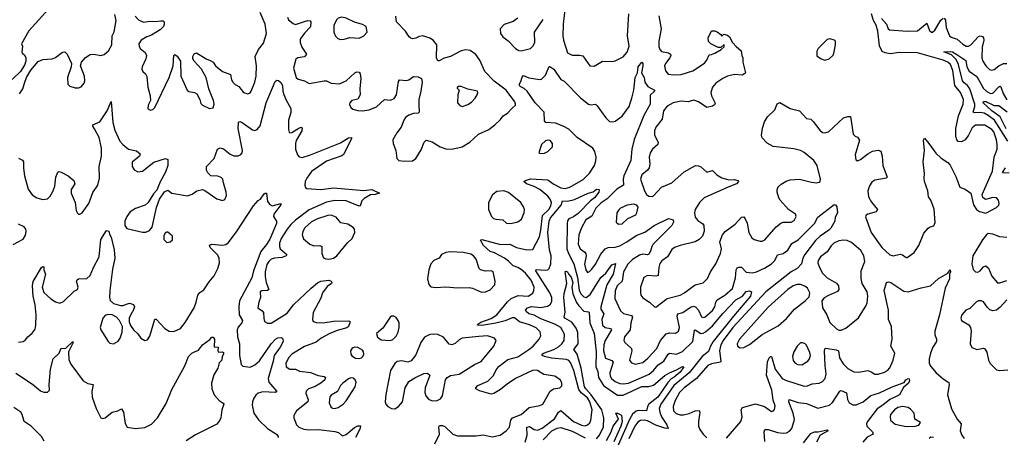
# Model space of a CAD drawing. Extents: x 1550320 to 1685906, y 509093 to 640511.
# Tile 233 of 256: x 1638886 to 1647383, y 524108 to 527713. Entities that reach past the tile are written whole.
import ezdxf

# ---------------------------------------------------------------- set-up
doc = ezdxf.new("R2010")
doc.units = 0

msp = doc.modelspace()

# ---------------------------------------------------------------- linework, layer by layer
at = {"layer": '0CON20XD'}
for points in [[(1638875, 527800.4), (1638905, 527810.9), (1638965, 527865.7), (1638985, 527900), (1639025, 528013.3), (1639055, 528057.5), (1639077, 528007), (1639142.5, 527955), (1639163.6, 527893.6), (1639155.5, 527845), (1639134.4, 527805), (1638965, 527617.5), (1638902.5, 527505), (1638910, 527485), (1638903.6, 527433.6), (1638910.7, 527420.7), (1638925, 527412.5), (1638937.7, 527387.7), (1638938, 527355), (1638928.8, 527321.2), (1638892.5, 527265), (1638822.1, 527197.9)], [(1643599.2, 527875), (1643576.7, 527675), (1643573.4, 527575), (1643579.4, 527535), (1643615, 527428.1), (1643655, 527406.9), (1643717.4, 527407.4), (1643745, 527400), (1643807.5, 527315), (1643845, 527312), (1643915, 527354.2), (1644005, 527352.9), (1644025, 527357.5), (1644095, 527391.4), (1644128.3, 527431.7), (1644146.1, 527485), (1644132.5, 527575), (1644143.8, 527765)], [(1639882.7, 527742.7), (1639912.2, 527712.2), (1639955, 527692.9), (1640008.8, 527701.2), (1640055, 527698.1), (1640105, 527703.3), (1640125, 527702.5), (1640132.5, 527695), (1640133.3, 527675), (1640126, 527655), (1640098.8, 527625), (1640025, 527580), (1639983.8, 527565), (1639935, 527537.1), (1639914.3, 527505), (1639915.8, 527485), (1639925.7, 527465.7), (1639969.7, 527429.7), (1639980.8, 527405), (1639975.7, 527375), (1639944.2, 527305), (1639941.2, 527285), (1639948.8, 527265), (1639971.2, 527245), (1639983.2, 527223.2), (1639991.7, 527131.7), (1640012.9, 527055), (1640013.8, 527015), (1639993.8, 526975), (1639993, 526943), (1640015, 526932.5), (1640035, 526937.5), (1640053.6, 526956.4), (1640177.4, 527212.6), (1640211.9, 527315), (1640217, 527403), (1640225, 527412.5), (1640245, 527397.5), (1640272.5, 527355), (1640277.8, 527225), (1640331.4, 527105), (1640345, 527092.9), (1640394.1, 527084.1), (1640415, 527073.3), (1640441.2, 527025), (1640450.5, 526990.5), (1640462.5, 526975), (1640525, 526946.7), (1640555, 526952.5), (1640565.8, 526984.2), (1640560, 527015), (1640517.8, 527115), (1640496.1, 527215), (1640455.9, 527285.9), (1640391.2, 527355), (1640380, 527375), (1640380, 527395), (1640391.7, 527418.3), (1640413, 527427), (1640495, 527374), (1640529.3, 527360.7), (1640555, 527346.7), (1640576.2, 527315), (1640635.5, 527265.5), (1640705, 527241.2), (1640714.4, 527195), (1640724.6, 527174.6), (1640744.6, 527154.6), (1640778, 527135), (1640818.8, 527085), (1640855, 527072.9), (1640875, 527082.9), (1640885, 527096.2), (1640915, 527173.3), (1640925.5, 527225.5), (1640930.5, 527315), (1640918.9, 527395), (1640946.9, 527455), (1640990.9, 527509.1), (1641016.7, 527595), (1641005.3, 527675), (1640961.8, 527775)], [(1638885, 527073.8), (1638912.5, 527115), (1638927.1, 527165), (1638945.6, 527215), (1638982.5, 527277.5), (1639045, 527352), (1639085, 527370), (1639165, 527374), (1639195, 527386.2), (1639255, 527433.3), (1639275, 527436.2), (1639296, 527415), (1639332, 527335), (1639330, 527305), (1639299.4, 527215), (1639301.2, 527155), (1639318, 527138), (1639365, 527124), (1639395, 527124.3), (1639416.8, 527133.2), (1639443.8, 527165), (1639449.2, 527185), (1639445.6, 527225.6), (1639412, 527315), (1639419.2, 527345), (1639455, 527385.8), (1639495, 527411.4), (1639525, 527415.6), (1639585, 527404.4), (1639615, 527411.9), (1639653.3, 527445), (1639680, 527495), (1639684.4, 527575), (1639702.6, 527607.4), (1639718.5, 527705), (1639706.9, 527756.9)], [(1641197.5, 527735), (1641205, 527711.4), (1641245, 527678.9), (1641265, 527671.8), (1641370, 527705), (1641393.8, 527703.8), (1641398.8, 527695), (1641395, 527652), (1641343.9, 527596.1), (1641307.9, 527545), (1641306.9, 527515), (1641320.8, 527475), (1641361.4, 527415), (1641345, 527392.2), (1641286.4, 527383.6), (1641269.1, 527370.9), (1641249.6, 527295), (1641271.5, 527215), (1641289.8, 527199.8), (1641345, 527184.4), (1641385, 527161.2), (1641514.2, 527185.8), (1641535, 527186.2), (1641575, 527164.4), (1641645, 527159.6), (1641704.7, 527185.3), (1641778.8, 527255), (1641795, 527262.5), (1641815, 527261.2), (1641825.7, 527245.7), (1641830, 527205), (1641820.6, 527115), (1641825.8, 527064.2), (1641804.5, 527025.5), (1641753.8, 527015), (1641735, 526996.2), (1641732.1, 526982.1), (1641744.3, 526955), (1641761.5, 526941.5), (1641805, 526927.9), (1641845, 526926.5), (1641903.3, 526935), (1641965, 526961.1), (1642035, 527024.3), (1642085, 527019.4), (1642118.3, 527031.7), (1642138.1, 527065), (1642155, 527180), (1642165, 527193.3), (1642225, 527188), (1642245, 527193.8), (1642285, 527223.8), (1642325, 527220), (1642353.3, 527205), (1642358.8, 527175), (1642348.6, 527095), (1642331.1, 527025), (1642330.5, 526975), (1642335, 526913.3), (1642324.3, 526905.7), (1642285, 526902.5), (1642245, 526890), (1642215, 526868.1), (1642200, 526845), (1642178.9, 526785), (1642140, 526735), (1642106.2, 526675), (1642108.8, 526645), (1642132.9, 526585), (1642140, 526515), (1642158.5, 526498.5), (1642208.3, 526491.7), (1642275, 526494.2), (1642305, 526513.8), (1642351.8, 526588.2), (1642375.6, 526654.4), (1642395, 526672), (1642445, 526660), (1642515, 526616), (1642565, 526599.2), (1642615, 526596), (1642705.6, 526614.4), (1642770, 526655), (1642845, 526724), (1642935, 526766), (1642985.8, 526804.2), (1643035, 526851.2), (1643057.8, 526882.2), (1643095, 526907.5), (1643134, 526945), (1643163.8, 526975), (1643166, 526985), (1643158, 527005), (1643085.3, 527105), (1642981, 527181), (1642901.1, 527265), (1642856.9, 527365), (1642821.5, 527411.5), (1642775, 527447.3), (1642735, 527453.6), (1642696.7, 527443.3), (1642605, 527395.8), (1642550.3, 527379.7), (1642505, 527356.7), (1642495, 527357.5), (1642482, 527385), (1642486.9, 527495), (1642455, 527535.8), (1642425, 527554.2), (1642365, 527573.3), (1642335, 527568.6), (1642305, 527554), (1642275, 527548.8), (1642262.3, 527552.3), (1642245.9, 527565.9), (1642214.3, 527614.3), (1642136.7, 527695), (1642133, 527743)], [(1641655, 527542), (1641685, 527544), (1641735, 527558), (1641815, 527554.2), (1641855.5, 527574.5), (1641884, 527605), (1641875.8, 527655), (1641845, 527672.9), (1641775, 527690.8), (1641705, 527725.7), (1641665, 527734.3), (1641635, 527727.5), (1641622.5, 527715), (1641596.7, 527665), (1641598.1, 527605), (1641611.4, 527571.4), (1641631.2, 527551.2), (1641655, 527542)], [(1643185, 527725.6), (1643145, 527697.3), (1643068.1, 527671.9), (1643031.8, 527635), (1643036.4, 527595), (1643054.4, 527565), (1643100.6, 527530.6), (1643165, 527463.6), (1643195, 527446.7), (1643215, 527443.1), (1643294.6, 527465.4), (1643315, 527484), (1643332.2, 527515), (1643328.5, 527605), (1643403.1, 527715)], [(1644401.4, 527745), (1644420.9, 527635), (1644402.1, 527527.9), (1644401.7, 527481.7), (1644410, 527455), (1644425, 527439.4), (1644485, 527428.1), (1644502, 527415), (1644504.2, 527405), (1644495.6, 527385), (1644458.1, 527335), (1644451.9, 527315), (1644460.2, 527270.2), (1644483.9, 527243.9), (1644526.2, 527236.2), (1644595, 527240), (1644695, 527271.5), (1644795, 527338.1), (1644816.9, 527365), (1644835, 527410), (1644855, 527411.4), (1644886.2, 527425), (1644940, 527455), (1644965, 527477.5), (1644965, 527500), (1644937, 527473), (1644915, 527472.5), (1644850, 527505), (1644830, 527525), (1644827.5, 527555), (1644855, 527616.2), (1644882.7, 527617.3), (1644905, 527607.5), (1644937.5, 527585), (1644945, 527570), (1644962.9, 527587.1), (1644995, 527580), (1645011.4, 527565), (1645037.5, 527517.5), (1645070.3, 527480.3), (1645113.3, 527445), (1645117.5, 527405), (1645126.7, 527385), (1645126, 527345), (1645148.8, 527255), (1645145, 527247.5), (1645120, 527235), (1645055, 527238.5), (1644995, 527225.4), (1644953.4, 527206.6), (1644892.5, 527165), (1644865, 527129.2), (1644851.2, 527085), (1644855.5, 527055), (1644887.1, 526992.9), (1644883.1, 526976.9), (1644865, 526966.9), (1644815, 526955.7), (1644745, 527004.4), (1644705, 527017.3), (1644655, 527004.6), (1644595, 527009.3), (1644525, 526995.4), (1644473.2, 526966.8), (1644442.9, 526925), (1644429.6, 526855), (1644374.7, 526785.3), (1644363.6, 526755), (1644364.5, 526715), (1644395.9, 526655.9), (1644394.6, 526635.4), (1644347.1, 526595), (1644326.3, 526563.7), (1644318.5, 526525), (1644324.4, 526465), (1644318.9, 526435), (1644305, 526414.2), (1644255.8, 526375), (1644242.9, 526335), (1644277.1, 526235), (1644295, 526203.3), (1644315, 526188.8), (1644345, 526186.2), (1644355, 526191.2), (1644425, 526267.1), (1644515.5, 526304.5), (1644620.2, 526399.8), (1644717, 526453), (1644745, 526451.4), (1644763.2, 526443.2), (1644815, 526396.2), (1644865, 526410), (1644903.8, 526373.8), (1644945, 526348.9), (1645005, 526329.2), (1645055, 526333.3), (1645082.5, 526325), (1645090, 526315), (1645072.5, 526295), (1645005, 526270.8), (1644794.4, 526175), (1644752.7, 526135), (1644716, 526074), (1644708.5, 526045), (1644715, 526008.8), (1644738.9, 525978.9), (1644781.4, 525951.4), (1644791.1, 525935), (1644792.8, 525887.2), (1644780, 525845), (1644749.2, 525815), (1644715.4, 525794.6), (1644585, 525764.2), (1644536.7, 525745), (1644515, 525728.8), (1644475.8, 525665), (1644427.8, 525632.2), (1644411.1, 525608.9), (1644401.2, 525575), (1644395, 525503.8), (1644375, 525498.6), (1644305.5, 525504.5), (1644273.5, 525486.5), (1644243.1, 525405), (1644242.9, 525355), (1644247.5, 525335), (1644265, 525312.5), (1644320, 525275), (1644365, 525233.3), (1644375, 525231.2), (1644474.2, 525305.8), (1644586.1, 525333.9), (1644618.6, 525351.4), (1644715, 525423.9), (1644785, 525440.6), (1644821.9, 525478.1), (1644846.7, 525535), (1644893.8, 525605), (1644935.5, 525695), (1644941.9, 525735), (1644927.5, 525795), (1644950, 525855), (1644974.7, 525885.3), (1645061.2, 525948.8), (1645115, 526009.2), (1645135, 526010), (1645148.1, 525995), (1645165.4, 525955.4), (1645178.9, 525875), (1645205, 525830), (1645225, 525814.3), (1645277.7, 525802.3), (1645295, 525802), (1645316.8, 525813.2), (1645415, 525924), (1645453.6, 525956.4), (1645475, 525964.3), (1645545, 525964.2), (1645569.1, 525980.9), (1645585.7, 526015), (1645580.8, 526035), (1645520, 526075), (1645450, 526155), (1645437.5, 526175), (1645424.2, 526225), (1645422, 526245), (1645430.9, 526269.1), (1645456.8, 526293.2), (1645502.2, 526317.8), (1645535, 526330.6), (1645615, 526337.5), (1645718.3, 526311.7), (1645765, 526306), (1645785, 526310), (1645795, 526317.5), (1645797.5, 526335), (1645768.2, 526455), (1645738.8, 526498.8), (1645655.6, 526565.6), (1645625, 526583.3), (1645567.7, 526597.7), (1645388.3, 526618.3), (1645335.9, 526645.9), (1645295, 526691.9), (1645287.3, 526715), (1645295.9, 526775.9), (1645315, 526831.2), (1645338.9, 526875), (1645403.3, 526935), (1645422.9, 526987.1), (1645445, 526997.1), (1645535, 526945.6), (1645615.7, 526925.7), (1645675, 526861.2), (1645715, 526853.8), (1645735, 526834.2), (1645790.4, 526760.4), (1645815, 526739.4), (1645835, 526735.6), (1645865, 526745.8), (1645995, 526866.2), (1646031.7, 526878.3), (1646055, 526877.5), (1646080, 526725), (1646095, 526707.5), (1646115, 526697.5), (1646133, 526673), (1646095.8, 526545), (1646103.2, 526503.2), (1646115, 526496), (1646143.3, 526505), (1646205, 526555.8), (1646245, 526577.5), (1646295, 526588), (1646316.8, 526576.8), (1646328.1, 526535), (1646334.5, 526454.5), (1646371.2, 526355), (1646365, 526343.8), (1646265, 526327.5), (1646240.5, 526309.5), (1646220.3, 526279.7), (1646206.2, 526235), (1646211.1, 526185), (1646238.6, 526138.6), (1646290, 526075), (1646277.5, 526055), (1646205, 526032.9), (1646192.5, 526025), (1646185, 526010), (1646235.4, 525875), (1646325, 525745.5), (1646395, 525683.6), (1646425, 525674.5), (1646485, 525688.6), (1646505, 525682), (1646535, 525660), (1646545, 525660), (1646605, 525704.2), (1646644.3, 525765), (1646689.2, 525870.8), (1646725.9, 525914.1), (1646744.1, 525925.9), (1646775.9, 525934.1), (1646787, 525963), (1646776.9, 526076.9), (1646750.6, 526155), (1646728.6, 526185), (1646724.3, 526234.3), (1646695.8, 526315), (1646692, 526345), (1646694, 526385), (1646684.3, 526485), (1646694.4, 526585), (1646686.7, 526673.3), (1646695, 526690), (1646732, 526645), (1646791.7, 526561.7), (1646838.3, 526518.3), (1646895, 526481.2), (1646915, 526456.7), (1646965, 526360), (1646998.3, 526268.3), (1647045, 526250), (1647093.8, 526215), (1647116.1, 526116.1), (1647142.5, 526075), (1647168.3, 526058.3), (1647225, 526042.5), (1647315, 526092.5), (1647335, 526111.2), (1647340, 526125), (1647334.2, 526154.2), (1647315.9, 526175.9), (1647285, 526177.1), (1647220.7, 526160.7), (1647199.3, 526179.3), (1647191.2, 526205), (1647281, 526405), (1647296, 526525), (1647321.2, 526595), (1647323.1, 526635), (1647315.8, 526675), (1647292.8, 526745), (1647276.1, 526765), (1647215, 526801.1), (1647135, 526803.1), (1647105, 526779.2), (1647075.5, 526715), (1647045, 526675.7), (1647015, 526658.6), (1646985, 526662), (1646974.5, 526674.5), (1646965.6, 526705), (1646964.5, 526775), (1646987.6, 526882.4), (1647028.4, 526985), (1647030.3, 527025), (1647005.3, 527085), (1646957.1, 527145), (1646939.3, 527275), (1646918.1, 527325), (1646895.1, 527345.1), (1646855, 527364.2), (1646635, 527425.6), (1646475, 527430.4), (1646398.8, 527418.8), (1646355.5, 527425.5), (1646329.5, 527439.5), (1646307.6, 527487.6), (1646291.9, 527615), (1646276.4, 527665), (1646254.3, 527705), (1646237, 527763)], [(1646322.6, 527722.6), (1646365.7, 527675), (1646380, 527635), (1646393.3, 527625), (1646545, 527612.7), (1646635, 527617.5), (1646715, 527684), (1646739.1, 527619.1), (1646755, 527605.7), (1646765, 527605.7), (1646785, 527621.4), (1646835, 527707.5), (1646855, 527725.6)], [(1646865, 527727.1), (1646875, 527710), (1646882.8, 527645), (1646910.6, 527575), (1646925, 527562.7), (1646975.2, 527545.2), (1647025, 527501.2), (1647055, 527484.6), (1647075, 527484.6), (1647095, 527496.2), (1647161.5, 527568.5), (1647175, 527572.8), (1647195, 527566.7)], [(1645835, 527363.8), (1645872.5, 527375), (1645905, 527407.5), (1645916, 527435), (1645926.2, 527495), (1645926.4, 527526.4), (1645917, 527537), (1645875, 527547.5), (1645855, 527542.5), (1645777.5, 527465), (1645765, 527440), (1645765, 527400), (1645803.9, 527373.9), (1645835, 527363.8)], [(1647195, 527566.7), (1647204.7, 527555), (1647207.1, 527535), (1647191.7, 527475), (1647188.4, 527385), (1647197.5, 527355), (1647223.6, 527315), (1647255, 527284.4), (1647275, 527277.1), (1647295, 527284.3), (1647334.7, 527315.3), (1647375, 527336.2), (1647405, 527335.4)], [(1647413.8, 526665), (1647299.6, 526845), (1647245, 526886.7), (1647210, 526905), (1647175, 526911.9), (1647128.8, 526908.8), (1647114.2, 526914.2), (1647130, 526965), (1647129, 526985), (1647085.8, 527115.8), (1647065, 527144.3), (1647036.6, 527166.6), (1647023.5, 527185), (1646987.2, 527327.2), (1646969.1, 527369.1), (1646928.9, 527408.9), (1646862.5, 527435), (1646915, 527439.6), (1646935, 527435.4), (1646975, 527412.9), (1647050.9, 527360.9), (1647060, 527305), (1647078.7, 527268.7), (1647145, 527221.5), (1647205, 527118.2), (1647232.2, 527092.2), (1647265, 527076.7), (1647285, 527078), (1647335, 527134.5), (1647345, 527139.1), (1647353.1, 527133.1), (1647374.9, 527074.9), (1647405, 527021.5)], [(1642467.6, 524052.4), (1642509.2, 524135), (1642502.9, 524197.1), (1642509.5, 524210.5), (1642535, 524210), (1642555, 524201.8), (1642625, 524135.4), (1642665, 524121.8), (1642825, 524119.6), (1642885, 524129.2), (1642965, 524111.1), (1643032.6, 524127.4), (1643085, 524164.4), (1643114.1, 524195.9), (1643125.4, 524255), (1643137.8, 524275), (1643215, 524304), (1643283.5, 524366.5), (1643375, 524382.9), (1643401.2, 524395), (1643464.5, 524505.5), (1643494.3, 524525.7), (1643546.7, 524535), (1643565, 524552.5), (1643565, 524577.5), (1643550, 524605), (1643505.5, 524635.5), (1643409.3, 524649.3), (1643355, 524684.4), (1643316.2, 524686.2), (1643170.6, 524619.4), (1643095, 524570.3), (1643035, 524520.4), (1642978, 524485), (1642955, 524479.5), (1642855, 524509.4), (1642823.3, 524525), (1642821.2, 524535), (1642840, 524555), (1642926.2, 524593.8), (1642972.6, 524637.4), (1643005, 524699.4), (1643025, 524722.2), (1643099.5, 524780.5), (1643185, 524801.6), (1643280.8, 524865), (1643316.2, 524895), (1643368.1, 524955), (1643384.4, 524985), (1643377, 525017), (1643342.6, 525052.6), (1643285, 525079.1), (1643199.2, 525105), (1643155, 525138.5), (1643135, 525138.8), (1643076, 525114), (1642995, 525092.6), (1642875, 525071.8), (1642836.7, 525075), (1642838.8, 525085), (1642865, 525101.4), (1642955, 525133.8), (1643004.2, 525165), (1643095, 525278.2), (1643128.6, 525305), (1643187, 525333), (1643275, 525327.7), (1643315, 525353.3), (1643324.6, 525375), (1643326, 525405), (1643300, 525465), (1643250.9, 525525), (1643215.2, 525555.2), (1643185, 525573.6), (1643145, 525587.8), (1643105, 525629.2), (1643068.9, 525655), (1642985, 525699.7), (1642945, 525712.7), (1642887.9, 525765), (1642861.7, 525808.3), (1642875, 525815.6), (1643035, 525771.2), (1643115, 525773.8), (1643175, 525747.7), (1643263, 525727), (1643315, 525730), (1643372.7, 525837.3), (1643384.3, 525895.7), (1643396.7, 526023.3), (1643451.2, 526075), (1643469.7, 526105), (1643474.2, 526135), (1643465.3, 526165), (1643445, 526190.4), (1643375.9, 526245.9), (1643325, 526272.4), (1643261.2, 526295), (1643236.2, 526315), (1643250, 526325), (1643295, 526338.1), (1643445, 526329.5), (1643495, 526293.8), (1643555, 526262.2), (1643595, 526256.6), (1643633.8, 526266.2), (1643747.5, 526332.5), (1643805, 526387.3), (1643847.5, 526455), (1643859.3, 526495), (1643860.2, 526525), (1643849.4, 526575), (1643832.8, 526605), (1643696.8, 526695), (1643625, 526766.6), (1643575, 526794.7), (1643508.8, 526818.8), (1643425.8, 526825.8), (1643415, 526840), (1643411.2, 526915), (1643335.5, 526995), (1643266.1, 527096.1), (1643239.5, 527119.5), (1643206.2, 527135), (1643197, 527153), (1643211.7, 527178.3), (1643223, 527217), (1643235, 527230), (1643280.7, 527210.7), (1643375, 527195.6), (1643390.5, 527199.5), (1643423.1, 527235), (1643455, 527307.5), (1643460.7, 527309.3), (1643495.8, 527285), (1643555, 527196.2), (1643585, 527182), (1643725, 527039.4), (1643795, 526984.2), (1643815, 526978), (1643855, 526982.5), (1643870.7, 526970.7), (1643945, 526866), (1643977.5, 526835), (1644005, 526830.8), (1644025, 526837.5), (1644085, 526879.2), (1644147.3, 526965), (1644172.7, 527047.3), (1644185.9, 527105), (1644197.9, 527215), (1644218, 527255), (1644222.2, 527305), (1644255, 527346.7), (1644262.5, 527335), (1644263.3, 527315), (1644251.2, 527255), (1644274, 527215), (1644280, 527175), (1644307.5, 527135), (1644363.8, 527105), (1644365.8, 527095), (1644327.4, 527062.6), (1644327.7, 526985), (1644273.8, 526886.2), (1644189.4, 526679.4), (1644168, 526595), (1644161.4, 526498.6), (1644101.3, 526365), (1644095.3, 526335), (1644096.4, 526285), (1644040.5, 526249.5), (1643955, 526166.5), (1643905, 526130.6), (1643859.3, 526085), (1643823.7, 526016.3), (1643772.7, 525985), (1643733.4, 525916.6), (1643712.4, 525855), (1643704.6, 525775), (1643723.7, 525733.7), (1643764.4, 525705), (1643772.7, 525692.7), (1643774.7, 525675), (1643761.8, 525601.8), (1643772.2, 525555), (1643785, 525532), (1643805, 525538), (1643825, 525560), (1643855, 525602), (1643900.5, 525689.5), (1643940, 525735), (1643965, 525745.5), (1644025, 525748.4), (1644065, 525761.8), (1644125, 525794.1), (1644205, 525848.9), (1644281.8, 525878.2), (1644360.8, 525935), (1644485, 525997.7), (1644525.6, 525985), (1644528.2, 525965), (1644513.5, 525935), (1644352, 525775), (1644340.6, 525755), (1644331.2, 525715), (1644315, 525690), (1644305, 525683.3), (1644265, 525688.6), (1644235, 525681.2), (1644175, 525641.8), (1644135, 525602), (1644096.8, 525535), (1644085.8, 525455), (1644043.1, 525416.9), (1644025, 525371.2), (1644021.8, 525305), (1644070.2, 525200.2), (1644097.8, 525177.8), (1644165, 525158.5), (1644175.4, 525145.4), (1644159.3, 525095), (1644154.6, 525035.4), (1644105.6, 524975), (1644098.9, 524945), (1644107.4, 524927.4), (1644165.5, 524875), (1644168.8, 524855), (1644150, 524775), (1644165, 524751.4), (1644198.1, 524738.1), (1644265, 524754.6), (1644307.9, 524792.1), (1644385, 524873.5), (1644416.5, 524945), (1644465, 525000.3), (1644495, 525010), (1644545, 525006.7), (1644572.9, 525025), (1644579.6, 525055), (1644558.8, 525155), (1644565, 525173.3), (1644610, 525185), (1644675, 525231.9), (1644705, 525241.2), (1644721.9, 525231.9), (1644743.3, 525205), (1644769.3, 525149.3), (1644785, 525141.1), (1644800, 525145), (1644865, 525202.2), (1644883.8, 525235), (1644893.2, 525275), (1644904.8, 525295.2), (1644972.5, 525335), (1645037.6, 525392.4), (1645062.2, 525485), (1645069.3, 525555), (1645079.1, 525570.9), (1645095, 525578), (1645115, 525576.2), (1645155, 525534.6), (1645207.2, 525527.2), (1645245, 525537.3), (1645312.4, 525567.6), (1645375, 525606.1), (1645402.2, 525635), (1645425, 525683.3), (1645474.8, 525695.2), (1645515.5, 525724.5), (1645550.3, 525779.7), (1645605, 525812.5), (1645745.5, 525955), (1645775, 526007.5), (1645915, 526118), (1645927.5, 526115), (1645937.7, 526097.7), (1645943.8, 526045), (1645925, 526007.5), (1645919.5, 525975), (1645885, 525912.2), (1645870, 525895), (1645795.2, 525844.8), (1645753, 525807), (1645660.5, 525685), (1645644.2, 525655), (1645632.1, 525605), (1645595, 525566.2), (1645542.6, 525537.4), (1645325.9, 525364.1), (1645040.2, 525055), (1644956.7, 524945), (1644936.3, 524905), (1644924.7, 524854.7), (1644937.8, 524765), (1644932.7, 524757.3), (1644855, 524742.8), (1644823.4, 524726.6), (1644727.1, 524615), (1644620.9, 524535), (1644580.9, 524495), (1644543.3, 524425), (1644524.6, 524375), (1644527.4, 524337.4), (1644552.4, 524312.4), (1644585, 524302.7), (1644615, 524302.5), (1644665, 524314.7), (1644715.5, 524335.5), (1644748.7, 524338.7), (1644755.5, 524325.5), (1644743.8, 524243.8), (1644744.5, 524205), (1644755.3, 524175.3), (1644784.4, 524135), (1644815, 524104.4)], [(1638875, 526517.5), (1638910.3, 526500.3), (1638920, 526485), (1638919.1, 526430.9), (1638927.8, 526365), (1638959.1, 526249.1), (1638995, 526202.2), (1639035, 526175.6), (1639085, 526162.2), (1639125, 526167.5), (1639150.3, 526189.7), (1639175.5, 526234.5), (1639188.5, 526275), (1639199.4, 526355), (1639214.3, 526395.7), (1639225, 526403.3), (1639245, 526396.2), (1639305, 526364), (1639353.8, 526325), (1639361.2, 526295), (1639331.7, 526248.3), (1639331.1, 526215), (1639364.3, 526135), (1639374.2, 526065), (1639385, 526042.5), (1639395, 526033.3), (1639405, 526033.3), (1639423.9, 526046.1), (1639484.2, 526125.8), (1639518.6, 526221.4), (1639561.4, 526285), (1639573.6, 526345), (1639572.4, 526445), (1639591.4, 526535), (1639591.9, 526605), (1639571.5, 526695), (1639530.3, 526770.3), (1639516.2, 526795), (1639516.7, 526805), (1639578.6, 526831.4), (1639642.4, 526927.6), (1639675, 527006.7), (1639688.5, 526825), (1639707.9, 526757.9), (1639750, 526665), (1639775, 526634.5), (1639824.1, 526594.1), (1639895, 526580.6), (1639926.2, 526555), (1639918.8, 526535), (1639857.2, 526482.8), (1639858.2, 526445), (1639875, 526417.1), (1639905, 526400), (1639945, 526404), (1640045, 526484.2), (1640145, 526513.8), (1640165, 526506.7), (1640164.2, 526455), (1640145, 526397.5), (1640097.3, 526312.7), (1640068.9, 526241.1), (1640041.7, 526208.3), (1639993.8, 526136.2), (1639969.1, 526110.9), (1639885, 526084.1), (1639840, 526055), (1639810, 526015), (1639794.6, 525975), (1639792.7, 525935), (1639811.3, 525911.3), (1639945, 525878), (1639975, 525877.5), (1640007.4, 525892.6), (1640028, 525922), (1640067.9, 526092.1), (1640094, 526165), (1640135, 526226.7), (1640165, 526240), (1640200, 526215), (1640335, 526191.2), (1640374.2, 526205.8), (1640415, 526235.8), (1640465, 526246), (1640485, 526238.8), (1640586.5, 526166.5), (1640635, 526152), (1640657.9, 526162.1), (1640670, 526195), (1640667.5, 526225), (1640645.6, 526305), (1640638.6, 526335), (1640625, 526350.8), (1640595, 526360.8), (1640535.8, 526365.8), (1640509.7, 526389.7), (1640497.5, 526415), (1640498, 526445), (1640564.4, 526515), (1640594.2, 526595.8), (1640615, 526606), (1640645, 526598), (1640701.9, 526551.9), (1640735, 526537.8), (1640772.1, 526537.9), (1640795, 526548), (1640805.5, 526564.5), (1640808.5, 526585), (1640772.9, 526775), (1640775, 526827.5), (1640785, 526833.8), (1640805, 526824.2), (1640895, 526762.9), (1640915, 526757.5), (1640935, 526764.3), (1640962.2, 526797.8), (1641014.5, 526995), (1641091.2, 527178.8), (1641105, 527190), (1641119.3, 527189.3), (1641140.5, 527170.5), (1641154.2, 527145), (1641155.6, 527095), (1641167, 527067)], [(1642705, 526963.3), (1642755, 526981.2), (1642785, 527001.2), (1642816, 527035), (1642833.8, 527065), (1642841.2, 527085), (1642836.7, 527095), (1642755, 527113.8), (1642695, 527137.5), (1642673, 527137), (1642661.7, 527128.3), (1642661.7, 527121.7), (1642680, 527105), (1642666.4, 527063.6), (1642663.8, 526995), (1642685, 526972.5), (1642705, 526963.3)], [(1641167, 527067), (1641183.4, 527023.4), (1641226.2, 526945), (1641225, 526911.2), (1641206.8, 526845), (1641205.5, 526765.5), (1641211.3, 526741.3), (1641216.1, 526736.1), (1641235, 526739.2), (1641295, 526775.7), (1641315, 526783.8), (1641325, 526780), (1641320, 526755), (1641270.7, 526669.3), (1641265.4, 526645), (1641267.7, 526595), (1641284.5, 526545), (1641299.1, 526529.1), (1641325, 526523.9), (1641395, 526547.1), (1641655, 526650), (1641725, 526693.3), (1641750, 526695), (1641750, 526685), (1641680.9, 526549.1), (1641665, 526538.1), (1641535, 526491.4), (1641459.5, 526439.5), (1641405, 526401.8), (1641362.9, 526345), (1641350.9, 526315), (1641347.7, 526285), (1641352.2, 526265), (1641365.3, 526255.3), (1641485, 526246.8), (1641595, 526261.7), (1641855, 526239.5), (1641925, 526246.5), (1641990, 526215), (1641955, 526203.5), (1641915, 526200.6), (1641859.4, 526170.6), (1641839.9, 526150.1), (1641825, 526106), (1641815, 526101.9), (1641705, 526148.7), (1641605, 526151.7), (1641535, 526137), (1641385, 526071), (1641265, 525983.2), (1641225, 525945.9), (1641193.6, 525905), (1641143.4, 525825), (1641126.9, 525785), (1641127.9, 525755), (1641135.4, 525735), (1641192, 525685), (1641185.8, 525675), (1641150.8, 525659.2), (1641085, 525654.2), (1641055, 525645.3), (1641035, 525626.7), (1641020.2, 525599.8), (1641006, 525535), (1641004.1, 525495.9), (1641013.8, 525443.8), (1641037.5, 525385), (1641025, 525373.8), (1640976.9, 525373.1), (1640962.5, 525365), (1640964.4, 525315), (1640948.6, 525275), (1640942, 525225), (1640979.7, 525199.7), (1640991.1, 525185), (1640992.1, 525132.1), (1640998.8, 525108.8), (1641023.6, 525093.6), (1641055, 525094.3), (1641195, 525180), (1641249.6, 525250.4), (1641401.8, 525395), (1641455, 525441.1), (1641485, 525454.4), (1641555, 525464), (1641575, 525456.2), (1641578.6, 525445), (1641575.6, 525435), (1641539.6, 525410.4), (1641500.3, 525355), (1641485, 525310), (1641420, 525185), (1641412, 525125), (1641418.8, 525108.8), (1641445, 525100), (1641505, 525097.5), (1641595, 525110.4), (1641725, 525113.8), (1641735, 525110), (1641734.2, 525095), (1641722.9, 525065), (1641708.5, 525051.5), (1641625, 525031.3), (1641557.9, 525002.1), (1641486.6, 524963.4), (1641445, 524929.6), (1641345, 524891.8), (1641233.8, 524825), (1641204.7, 524795), (1641183.6, 524745), (1641186.9, 524715), (1641217.5, 524697.5), (1641265, 524695.6), (1641299.7, 524679.7), (1641395, 524668.5), (1641461.5, 524641.5), (1641512.7, 524632.7), (1641526.2, 524625), (1641520.6, 524605), (1641484.4, 524575), (1641435, 524545.9), (1641378.6, 524525), (1641358.9, 524505), (1641356.9, 524485), (1641375.5, 524435), (1641372.2, 524415), (1641275.7, 524335), (1641252.5, 524295), (1641250.8, 524275), (1641275.7, 524215), (1641295.8, 524195), (1641337.7, 524177.7), (1641385, 524172.2), (1641465.4, 524175.4), (1641605, 524159.4), (1641638.3, 524148.3), (1641662.5, 524125), (1641675, 524121.2), (1641705, 524132), (1641776.8, 524193.2), (1641805, 524206.9), (1641827.7, 524207.7), (1641825.5, 524185), (1641783.3, 524106.7)], [(1647400, 526770), (1647347.4, 526875), (1647274.8, 526925), (1647201.1, 526995), (1647203.1, 527006.9), (1647223.8, 527006.2), (1647295, 526971.9), (1647335, 526971.1), (1647407.3, 526917.3)], [(1643377, 526557), (1643415, 526562), (1643445, 526576.2), (1643483.9, 526616.1), (1643483.8, 526645), (1643465, 526668.8), (1643445, 526672), (1643425, 526667.1), (1643389.2, 526635), (1643367.5, 526565), (1643377, 526557)], [(1647425, 526389), (1647370.3, 526390.3), (1647367.5, 526395), (1647393.8, 526435)], [(1643125, 525953.3), (1643185, 525968.6), (1643218, 525992), (1643240.6, 526045), (1643242.5, 526075), (1643235, 526097.5), (1643211.2, 526135), (1643105, 526220), (1643065, 526234.3), (1643005, 526230.8), (1642967.6, 526202.4), (1642930.8, 526135), (1642930.8, 526075), (1642959.2, 526015), (1642975, 525998), (1642995, 525990.8), (1643055.8, 525985.8), (1643087.3, 525957.3), (1643125, 525953.3)], [(1643249.4, 524065), (1643266.5, 524126.5), (1643263.1, 524195), (1643285, 524201.5), (1643325, 524173.9), (1643355, 524170), (1643395, 524187.1), (1643501.6, 524268.4), (1643535, 524324.5), (1643555, 524338.6), (1643665.6, 524245), (1643735, 524213.3), (1643765, 524207.1), (1643785, 524214.5), (1643805.9, 524234.1), (1643815, 524256.2), (1643825.2, 524344.8), (1643806.7, 524415), (1643785, 524449.1), (1643732.5, 524492.5), (1643710.6, 524520.6), (1643669, 524685), (1643638.4, 524755), (1643625, 524769.6), (1643605, 524778.9), (1643475, 524790.6), (1643414.8, 524804.8), (1643395.8, 524815), (1643395.6, 524825), (1643405.7, 524835), (1643495, 524866.3), (1643535, 524887.8), (1643566.2, 524915), (1643585, 524942.9), (1643588.4, 524998.4), (1643555.2, 525055.2), (1643504.4, 525085), (1643385, 525131.6), (1643325, 525162.3), (1643278.9, 525175), (1643255.6, 525195), (1643252.2, 525205), (1643267.5, 525225), (1643303.9, 525236.1), (1643385, 525229.1), (1643440.7, 525239.3), (1643465.3, 525254.7), (1643479.3, 525280.7), (1643478.8, 525315), (1643460.8, 525355), (1643340, 525545), (1643344.6, 525555.4), (1643425, 525549.3), (1643445, 525554.5), (1643455, 525565.8), (1643469.2, 525605), (1643472.4, 525675), (1643457.8, 525725), (1643442.8, 525875), (1643456.8, 525973.2), (1643467.9, 526002.1), (1643558.4, 526111.6), (1643571.2, 526148.8), (1643615, 526146), (1643675, 526162), (1643792, 526215), (1643834.3, 526225.7), (1643865, 526250), (1643888.3, 526248.3), (1643885.4, 526225), (1643847.2, 526175), (1643812.1, 526147.9), (1643705, 526039.8), (1643665, 526010.4), (1643626.2, 525993.8), (1643615, 525976), (1643611.6, 525955), (1643608.8, 525735), (1643622.2, 525695), (1643667.6, 525605), (1643698.6, 525488.6), (1643715, 525376.9), (1643729.4, 525345), (1643755, 525319.2), (1643775.7, 525315.7), (1643810.4, 525339.6), (1643902.7, 525487.3), (1643945, 525525.3), (1643995, 525596.9), (1644029.3, 525609.3), (1644008.5, 525515), (1643954.2, 525425), (1643901.9, 525235), (1643902.8, 525212.8), (1643926.8, 525175), (1643910.7, 525125), (1643915.9, 525075.9), (1643940, 525055), (1643985.9, 525045.9), (1643992.5, 525035), (1643938.2, 524945), (1643926.7, 524905), (1643923.2, 524853.2), (1643941.4, 524791.4), (1643995, 524770.4), (1644007, 524757), (1643978.1, 524665), (1643982.4, 524635), (1643994.7, 524615), (1644025, 524590.3), (1644065, 524573.4), (1644095, 524569.7), (1644140, 524575), (1644317.2, 524652.8), (1644356.6, 524685), (1644395, 524732.5), (1644444.4, 524765.6), (1644482.5, 524825), (1644495, 524834.5), (1644555, 524825.4), (1644605, 524847.5), (1644694.7, 524935.3), (1644708.3, 525031.7), (1644715, 525034.4), (1644765, 525005.3), (1644785, 525007.4), (1644805, 525018.6), (1644865, 525071), (1644955, 525176.8), (1645067.6, 525295), (1645122.7, 525327.3), (1645155, 525367.5), (1645185, 525372), (1645202.5, 525365), (1645193.1, 525325), (1645045, 525154.8), (1644871.7, 524935), (1644847.6, 524895), (1644831.2, 524848.8), (1644774.9, 524805.1), (1644664.2, 524665.8), (1644531.5, 524555), (1644419.3, 524395), (1644405.3, 524355.3), (1644409.5, 524325), (1644425.2, 524285), (1644471.1, 524215), (1644482.5, 524185), (1644455, 524185.6), (1644375, 524212.4), (1644305, 524251.5), (1644275, 524257.1), (1644245, 524254.2), (1644221, 524239), (1644195, 524205.4), (1644143.6, 524095)], [(1638875, 524928.9), (1638915.6, 524934.4), (1638933.3, 524946.7), (1638955, 524976), (1638995, 525005.8), (1639018.8, 525041.2), (1639025.9, 525075), (1639027.5, 525165), (1639020.5, 525250.5), (1639002.9, 525325), (1638997.5, 525415), (1639003, 525453), (1639075, 525572.5), (1639085, 525582.5), (1639095, 525580), (1639093.6, 525553.6), (1639109.2, 525515), (1639080, 525405), (1639095, 525358), (1639155, 525303.6), (1639195, 525276.5), (1639233.2, 525266.8), (1639265, 525280.6), (1639355, 525368.8), (1639386, 525385), (1639390, 525405), (1639376, 525455), (1639381.7, 525468.3), (1639395, 525476.9), (1639465, 525479.1), (1639495.4, 525505), (1639523.1, 525575), (1639571.5, 525665), (1639587.5, 525815), (1639635, 525893.3), (1639655, 525886.7), (1639660.8, 525860.8), (1639675, 525836.7), (1639700, 525725), (1639707.7, 525655), (1639688.3, 525558.3), (1639663.1, 525375), (1639660.8, 525315), (1639668.3, 525288.3), (1639694.4, 525264.4), (1639755, 525245.4), (1639776.7, 525245), (1639835, 525266), (1639867.5, 525255), (1639876.7, 525235), (1639862.5, 525195), (1639852.5, 525185), (1639830, 525135), (1639830, 525105), (1639841.7, 525071.7), (1639867.5, 525035), (1639905, 525000), (1639932.3, 524962.3), (1639965, 524942.5), (1639989.3, 524950.7), (1640007.9, 524982.1), (1640051.2, 525128.8), (1640065, 525126.7), (1640137.9, 525047.9), (1640175, 525024.3), (1640215, 525020), (1640273.4, 525046.6), (1640315, 525098), (1640390.5, 525225), (1640410.5, 525275), (1640423.1, 525335), (1640441.4, 525358.6), (1640475, 525380), (1640520.8, 525449.2), (1640565, 525502.5), (1640595.8, 525564.2), (1640609.3, 525615), (1640606.9, 525655), (1640595, 525680.8), (1640530.6, 525745), (1640523.9, 525766.1), (1640545, 525774.3), (1640635, 525765.6), (1640665, 525771.9), (1640685, 525785.7), (1640757.7, 525882.3), (1640905, 526106.7), (1640945, 526152.5), (1640965, 526162.5), (1640995, 526210), (1641005, 526216.7), (1641016.2, 526215), (1641024.2, 526144.2), (1641045, 526117.5), (1641065, 526107.5), (1641140, 526125), (1641140, 526115), (1641079.1, 526035), (1641077.5, 526015), (1641102, 525975), (1641102.5, 525955), (1641045, 525819.4), (1641015, 525772.9), (1640968.1, 525711.9), (1640902.5, 525545), (1640890, 525485), (1640784.5, 525285), (1640776.5, 525235), (1640778.8, 525165), (1640810, 525115), (1640803.3, 525096.7), (1640771.9, 525058.1), (1640764.2, 525035), (1640765.6, 524975), (1640783.4, 524915), (1640783.7, 524813.7), (1640797.5, 524735), (1640813, 524723), (1640875, 524714.3), (1640915, 524733.5), (1640955, 524767.8), (1641055, 524915.4), (1641095, 524955.5), (1641115, 524965.6), (1641145, 524970), (1641157.7, 524957.7), (1641160.8, 524935), (1641133.2, 524886.8), (1641081.4, 524815), (1641074.2, 524765), (1641030.3, 524615), (1641036.9, 524585), (1641105.6, 524504.4), (1641095, 524494.6), (1640985, 524500), (1640945, 524489.3), (1640925, 524472.7), (1640906.2, 524445), (1640895.4, 524415), (1640892.9, 524385), (1640905.8, 524315), (1640947.6, 524257.6), (1641025.8, 524185), (1641102.9, 524135), (1641117.5, 524115), (1641117.5, 524105)], [(1644055, 525948.8), (1644085, 525950), (1644135, 525997.1), (1644202.4, 526027.6), (1644212.9, 526045), (1644223.8, 526095), (1644212.3, 526112.3), (1644185, 526120), (1644128.9, 526111.1), (1644070, 526085), (1644057, 526073), (1644040.8, 526045), (1644033.8, 525965), (1644055, 525948.8)], [(1641555, 525644.4), (1641595, 525654.5), (1641624.1, 525675.9), (1641715, 525786.9), (1641756.7, 525825), (1641777.8, 525875), (1641775.6, 525905), (1641765, 525920), (1641717.6, 525947.6), (1641658.8, 525958.8), (1641618.3, 526008.3), (1641575, 526025.4), (1641545, 526022.9), (1641455.3, 525994.7), (1641405, 525967.1), (1641345.5, 525915), (1641329.5, 525885), (1641324.4, 525855), (1641335, 525822), (1641391.2, 525775), (1641425, 525761.9), (1641475, 525762.5), (1641493.3, 525755), (1641494.3, 525695), (1641507.5, 525657.5), (1641527.3, 525647.3), (1641555, 525644.4)], [(1638829.1, 525770.9), (1638915, 525819.2), (1638935, 525854), (1638941.2, 525885), (1638938.5, 525905), (1638924.2, 525925), (1638875, 525947.3)], [(1640155, 525790), (1640185, 525794), (1640205, 525812.5), (1640205.8, 525845), (1640165, 525878.8), (1640155, 525880), (1640140.9, 525869.1), (1640130.3, 525849.7), (1640131.4, 525815), (1640155, 525790)], [(1645975, 525033.1), (1646015, 525051.1), (1646125, 525139.2), (1646191.4, 525245), (1646200.7, 525269.3), (1646204.4, 525325), (1646199.4, 525365), (1646155.6, 525435), (1646148.2, 525478.2), (1646147.9, 525545), (1646179.3, 525625), (1646171.3, 525675), (1646145, 525720), (1646065, 525790), (1646027.1, 525807.1), (1645995, 525810), (1645954.7, 525805.3), (1645911.9, 525785), (1645888.1, 525761.9), (1645855, 525708.1), (1645797.5, 525665), (1645778.2, 525635), (1645775.5, 525615), (1645787.9, 525575), (1645814.6, 525525), (1645855, 525485.5), (1645935, 525439.2), (1645952.9, 525415), (1645954.2, 525385), (1645944.2, 525365.8), (1645867.1, 525332.9), (1645828.7, 525311.3), (1645808, 525285), (1645813.1, 525225), (1645851.9, 525165), (1645878.3, 525098.3), (1645935, 525043.8), (1645955, 525034), (1645975, 525033.1)], [(1647405, 525831.4), (1647345, 525838.1), (1647285, 525860.8), (1647245, 525866.2), (1647225.8, 525854.2), (1647195, 525813.3), (1647112.5, 525675), (1647103.5, 525605), (1647115.5, 525555.5), (1647135, 525537.5), (1647155, 525534.4), (1647175, 525545.8), (1647205, 525580.8), (1647225, 525589.2), (1647247.5, 525567.5), (1647275, 525498), (1647325, 525441.2), (1647345, 525440), (1647405, 525461.2)], [(1642872.1, 525362.1), (1642905, 525364.3), (1642945, 525380), (1642985.7, 525425), (1642989.2, 525455), (1642971.2, 525535), (1642955, 525546.2), (1642905, 525541.4), (1642862.5, 525552.5), (1642851.4, 525565), (1642826.9, 525645), (1642803.1, 525673.1), (1642778.8, 525688.8), (1642715, 525702.7), (1642605, 525708.9), (1642565, 525702.9), (1642526.7, 525685), (1642507.5, 525655), (1642460, 525635), (1642435, 525604), (1642417.6, 525552.4), (1642406.9, 525475), (1642416.3, 525426.3), (1642435, 525405.7), (1642475, 525400), (1642565, 525405.6), (1642665, 525396.9), (1642765, 525400), (1642795, 525394.2), (1642872.1, 525362.1)], [(1643865, 524096), (1643889.5, 524125), (1643925, 524199.2), (1643926.1, 524275), (1643911.2, 524345), (1643817, 524475), (1643770.8, 524525), (1643760.8, 524545), (1643732.7, 524705), (1643696.7, 524826.7), (1643668.1, 524865), (1643706.6, 524915), (1643703.2, 525013.2), (1643689.4, 525049.4), (1643651.1, 525101.1), (1643590.6, 525135), (1643585.6, 525145), (1643592.7, 525187.3), (1643581.8, 525315), (1643585, 525350), (1643608.1, 525435), (1643595, 525540), (1643605, 525542), (1643615, 525535.6), (1643624.4, 525514.4), (1643645, 525491.1), (1643659, 525445), (1643651.8, 525405), (1643659.7, 525345), (1643691, 525271), (1643711.4, 525241.4), (1643755, 525198), (1643795, 525192), (1643800, 525185), (1643807.4, 525095), (1643843.3, 525005), (1643860.2, 524845), (1643858, 524715), (1643874.2, 524675), (1643880.2, 524625), (1643924.2, 524555), (1643991.2, 524508.8), (1644045, 524470.5), (1644095, 524471), (1644255, 524546.4), (1644315, 524547), (1644355, 524557.2), (1644455, 524640.7), (1644494.4, 524665), (1644555, 524689.6), (1644605, 524719.5), (1644617.5, 524715), (1644585, 524668.8), (1644535, 524626.3), (1644507.5, 524612.5), (1644479.2, 524580.8), (1644394.2, 524455), (1644315.3, 524395), (1644303.3, 524375), (1644295, 524336.7), (1644225, 524340.3), (1644205, 524334), (1644175, 524308.3), (1644147.4, 524262.6), (1644050.5, 524040.5)], [(1644985, 524101.1), (1645108.8, 524245), (1645121.8, 524285), (1645113.8, 524346.2), (1645124.6, 524365.4), (1645235, 524398.2), (1645313.8, 524375), (1645375, 524331.2), (1645392.3, 524337.7), (1645401.2, 524348.8), (1645405, 524380), (1645389.8, 524429.8), (1645377.4, 524515), (1645330.4, 524645), (1645338.3, 524758.3), (1645352.9, 524795), (1645365, 524805.8), (1645375, 524806.2), (1645405.8, 524695.8), (1645465, 524616.9), (1645495, 524600.7), (1645655, 524548.2), (1645685, 524552.1), (1645725, 524569.1), (1645785.4, 524574.6), (1645815, 524590), (1645836.5, 524615), (1645846.7, 524655), (1645836.7, 524725), (1645830.8, 524855), (1645835, 524871.2), (1645843.6, 524876.4), (1645932.5, 524862.5), (1645953.3, 524853.3), (1645962.2, 524795), (1645992.3, 524742.3), (1646032.3, 524702.3), (1646085, 524673.8), (1646125, 524670), (1646205, 524684.4), (1646234.4, 524674.4), (1646265, 524652), (1646295, 524651.9), (1646350.2, 524669.8), (1646375.8, 524685), (1646395, 524706.2), (1646424, 524774), (1646438.6, 524835), (1646403.1, 524895), (1646415.4, 524955.4), (1646408.8, 525065), (1646384.5, 525125), (1646383.1, 525205), (1646345.6, 525375), (1646366.1, 525443.9), (1646385, 525448.8), (1646405, 525443.8), (1646515, 525369.4), (1646555, 525363.1), (1646665, 525398.6), (1646745.6, 525414.4), (1646815, 525477.5), (1646896.2, 525523.8), (1646915, 525552.5), (1646920, 525535), (1646910, 525515), (1646911.4, 525475), (1646874.2, 525395), (1646824.5, 525165), (1646782.8, 525022.8), (1646782.9, 524995), (1646798.5, 524955), (1646798.9, 524935), (1646766.4, 524885), (1646747.1, 524832.9), (1646734.2, 524785), (1646735.9, 524745), (1646748.3, 524718.3), (1646795.3, 524665.3), (1646855, 524613.1), (1646905, 524580), (1646907.8, 524565), (1646891.9, 524475), (1646927.8, 524355), (1646977.8, 524265), (1647011.5, 524225), (1647002.7, 524165), (1647016.6, 524126.6), (1647038.1, 524098.1)], [(1645105, 524881.4), (1645135, 524884.4), (1645185, 524910), (1645294.7, 524995.3), (1645430.8, 525069.2), (1645505, 525132.1), (1645572.5, 525215), (1645664.2, 525285), (1645699.7, 525320.3), (1645704.4, 525355), (1645685, 525394.2), (1645662.2, 525412.2), (1645625, 525426.4), (1645595, 525426.2), (1645560.8, 525415), (1645514.4, 525385), (1645345, 525230.5), (1645096.7, 524955), (1645078.6, 524915), (1645082, 524895), (1645105, 524881.4)], [(1647405.7, 525295), (1647348.5, 525231.5), (1647315.4, 525204.6), (1647285, 525199.4), (1647258.7, 525208.7), (1647237.3, 525227.3), (1647205, 525276.9), (1647185, 525285.6), (1647160, 525285), (1647142.1, 525277.9), (1647085, 525220), (1647050.8, 525205), (1647015.7, 525165), (1647007.5, 525135), (1647015, 525116.7), (1647078.3, 525078.3), (1647092.9, 525055), (1647096.8, 525026.8), (1647090, 524915), (1647102.3, 524882.3), (1647145, 524866.2), (1647205, 524876.7), (1647215, 524872.5), (1647233.9, 524843.9), (1647246.2, 524775), (1647261.2, 524745), (1647315, 524690), (1647345, 524683.3), (1647415, 524690.8)], [(1639695, 524913.8), (1639735, 524938.8), (1639752, 524965), (1639770.8, 525015), (1639772, 525065), (1639748.8, 525115), (1639720.8, 525145), (1639685, 525165.4), (1639645, 525168.5), (1639625, 525160.5), (1639605, 525137.5), (1639580, 525055), (1639585.8, 525035.8), (1639650, 524935), (1639665, 524920), (1639695, 524913.8)], [(1642085, 524943.8), (1642106.4, 524953.6), (1642135, 524982), (1642152.2, 525015), (1642161.1, 525055), (1642160, 525095), (1642153.3, 525115), (1642135, 525142.5), (1642115, 525154.3), (1642095, 525152.5), (1642084, 525145), (1642021.3, 525048.7), (1641966.2, 525005), (1641975, 524971.2), (1642005, 524948.8), (1642085, 524943.8)], [(1638851.5, 524661.5), (1638997.4, 524567.4), (1639065, 524510), (1639095, 524498.6), (1639125, 524498.8), (1639143.8, 524515), (1639140.6, 524565), (1639151.4, 524695), (1639174.3, 524785.7), (1639227.5, 524835), (1639245, 524877.5), (1639275, 524873.3), (1639285, 524877.5), (1639346.1, 524936.1), (1639346.2, 524925), (1639308.2, 524845), (1639308.9, 524778.9), (1639328.2, 524738.2), (1639435.2, 524595.2), (1639475, 524572.7), (1639521.2, 524565), (1639507.6, 524502.4), (1639510.6, 524455), (1639547.2, 524357.2), (1639587, 524277), (1639605, 524270.8), (1639625, 524276), (1639685, 524323.8), (1639733.9, 524336.1), (1639765, 524352.5), (1639780.8, 524325), (1639795, 524227.5), (1639815, 524196.2), (1639885, 524184), (1639965, 524191.5), (1640025, 524222.3), (1640076, 524275), (1640149.3, 524400.7), (1640198.9, 524521.1), (1640310.8, 524725), (1640342, 524805), (1640371.2, 524835), (1640394.3, 524845.7), (1640430, 524860), (1640465, 524907.5), (1640527.5, 524952.5), (1640545, 524972.5), (1640555, 524973.3), (1640566.2, 524955), (1640565, 524890), (1640600, 524885), (1640597.5, 524855), (1640603, 524843), (1640633, 524847), (1640645, 524840), (1640646.2, 524825), (1640633.3, 524805), (1640630, 524775), (1640608.8, 524751.2), (1640596, 524705), (1640562.5, 524647.5), (1640541.2, 524575), (1640545.3, 524525.3), (1640563.5, 524473.5), (1640607.5, 524425), (1640643, 524403), (1640646.7, 524395), (1640630, 524345), (1640621.2, 524275), (1640613.3, 524255), (1640587.3, 524222.7), (1640402.2, 524127.8), (1640323, 524077)], [(1642125, 524354.4), (1642156.6, 524373.4), (1642190, 524415), (1642211.4, 524535), (1642245, 524588.8), (1642295, 524622.5), (1642375, 524660), (1642405, 524662), (1642426, 524645), (1642385.4, 524535), (1642381.1, 524495), (1642391.8, 524465), (1642415, 524438.2), (1642445, 524423.8), (1642490, 524425), (1642519.1, 524440.9), (1642535.5, 524465), (1642561.9, 524605), (1642575.4, 524624.6), (1642605, 524640), (1642677.4, 524652.6), (1642810.8, 524735), (1642868.9, 524761.1), (1642978.9, 524895), (1642996.9, 524945), (1642984.4, 524964.4), (1642924.7, 524984.7), (1642849.3, 524979.3), (1642705, 524964.7), (1642679.4, 524950.6), (1642645, 524919.1), (1642615, 524905.6), (1642593.3, 524913.3), (1642545, 524972.5), (1642495, 524994.7), (1642455, 524999.6), (1642425, 524995.4), (1642378.5, 524971.5), (1642348.8, 524925), (1642305, 524820), (1642265, 524768.8), (1642235, 524756.2), (1642182.7, 524767.3), (1642145, 524761.4), (1642124.2, 524745), (1642086, 524684), (1642045, 524477.5), (1642040, 524415), (1642045.6, 524395), (1642062.9, 524375), (1642095, 524357.8), (1642125, 524354.4)], [(1641815, 524788.6), (1641835, 524794), (1641848.8, 524805), (1641856, 524825), (1641854, 524845), (1641845, 524858.8), (1641805, 524884.2), (1641775, 524885.8), (1641755, 524876.7), (1641741.2, 524855), (1641744, 524825), (1641751.2, 524811.2), (1641785, 524791.9), (1641815, 524788.6)], [(1645635, 524734.6), (1645686.7, 524765), (1645700.9, 524785), (1645709.6, 524815), (1645705, 524841.2), (1645675, 524903.8), (1645665, 524916.2), (1645645, 524924), (1645625, 524922), (1645595, 524896), (1645565.6, 524845), (1645554.4, 524805), (1645561.3, 524771.3), (1645575, 524750), (1645602.5, 524735), (1645635, 524734.6)], [(1641605, 524355.6), (1641635, 524364.6), (1641678.9, 524395), (1641705, 524422.5), (1641782.2, 524545), (1641789.5, 524585), (1641780.8, 524605), (1641765, 524619.2), (1641745, 524620.8), (1641725, 524612.9), (1641674.2, 524575.8), (1641655.5, 524555), (1641627.4, 524502.6), (1641575, 524472.5), (1641562.6, 524457.4), (1641557.9, 524405), (1641572.1, 524372.1), (1641585, 524360.8), (1641605, 524355.6)], [(1645318, 524072), (1645310, 524155), (1645315.6, 524174.4), (1645345, 524176.1), (1645425, 524148.2), (1645475, 524142.7), (1645505, 524146.9), (1645528.8, 524161.2), (1645548.5, 524185), (1645571.8, 524261.8), (1645562.5, 524315), (1645524.7, 524415), (1645525.8, 524434.2), (1645605, 524409.7), (1645675, 524398.5), (1645775, 524359.4), (1645876, 524385), (1645900.7, 524409.3), (1645964.3, 524505), (1645975, 524510.8), (1646021.9, 524491.9), (1646028.7, 524435), (1646045, 524406.7), (1646075, 524389.1), (1646105, 524387.7), (1646165, 524413.8), (1646231.9, 524468.1), (1646305, 524491.8), (1646415, 524544.5), (1646520, 524580), (1646534.6, 524605.4), (1646555, 524616), (1646562, 524612), (1646565.5, 524595.5), (1646557.3, 524575), (1646512.6, 524537.4), (1646479.4, 524475), (1646445, 524456.1), (1646395, 524433.8), (1646335, 524383.9), (1646286.4, 524353.6), (1646203.5, 524245), (1646194.5, 524225), (1646198.2, 524205), (1646246.2, 524155), (1646252.9, 524135), (1646199.6, 524110.4), (1646163.4, 524066.6)], [(1639096.3, 524075), (1639074.1, 524115), (1638985, 524204.3), (1638925, 524243.6), (1638907.3, 524305), (1638895.6, 524325.6), (1638835, 524365.7)], [(1646535, 524200), (1646615, 524203.8), (1646646.2, 524213.8), (1646660, 524235), (1646612, 524265), (1646606.5, 524315), (1646575, 524351.9), (1646554.6, 524364.6), (1646505, 524373.8), (1646465, 524364.5), (1646434.4, 524345), (1646402.5, 524305), (1646397.5, 524285), (1646401.2, 524255), (1646442, 524222), (1646535, 524200)], [(1643950.5, 524079.5), (1643990.9, 524155), (1644007.5, 524205), (1644053.3, 524265), (1644030, 524315), (1644045, 524316), (1644079.1, 524299.1), (1644085.7, 524245.7), (1644075.2, 524205), (1644015, 524067.8)], [(1643402.7, 524087.3), (1643478.8, 524165), (1643525, 524186.2), (1643555, 524191.9), (1643655, 524161.6), (1643765, 524103.9)], [(1645651.2, 524058.8), (1645715, 524141.2)], [(1645715, 524141.2), (1645744.2, 524155.8), (1645775.9, 524154.1), (1645855, 524172.5), (1645862.5, 524165), (1645792.8, 524127.2), (1645763.4, 524066.6)], [(1646772.5, 524105), (1646750.7, 524109.3), (1646735, 524097.5)]]:
    msp.add_lwpolyline(points, dxfattribs=at)

doc.saveas('drawing.dxf')
